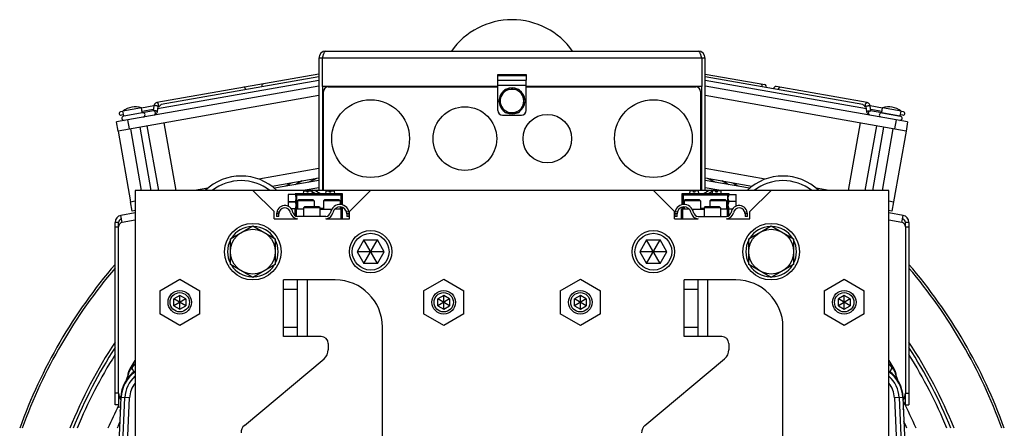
# Model space of a CAD drawing. Extents: x -1680 to 1181, y 8 to 1691.
# Tile 3 of 83: x -1661 to -1243, y 924 to 1097. Entities that reach past the tile are written whole.
import ezdxf

# ---------------------------------------------------------------- set-up
doc = ezdxf.new("R2010")
doc.units = 0
doc.header["$LTSCALE"] = 65.395
doc.layers.get('0').update_dxf_attribs({"linetype": 'CONTINUOUS'})
doc.layers.add('3_ALL_AXES', color=7, linetype='CONTINUOUS')

msp = doc.modelspace()

# ---------------------------------------------------------------- linework, layer by layer
at = {"color": 6, "linetype": 'CONTINUOUS'}
for p, q in [((-1531.05, 1083.92), (-1373.05, 1083.92)), ((-1534.05, 1080.92), (-1534.05, 1024.76)), ((-1532.55, 1080.92), (-1534.05, 1080.92)), ((-1370.05, 1080.92), (-1371.55, 1080.92)), ((-1370.05, 1024.76), (-1370.05, 1080.92)), ((-1458.05, 1058.76), (-1458.05, 1071.52)), ((-1446.05, 1058.76), (-1446.05, 1071.52)), ((-1532.55, 1068.92), (-1532.55, 1024.76)), ((-1498.55, 1068.92), (-1498.55, 1068.76)), ((-1488.55, 1068.76), (-1488.55, 1068.92)), ((-1487.35, 1068.92), (-1487.35, 1068.76)), ((-1479.35, 1068.92), (-1479.35, 1068.76)), ((-1471.35, 1068.92), (-1471.35, 1068.76)), ((-1466.05, 1068.92), (-1466.05, 1068.76)), ((-1464.55, 1068.76), (-1464.55, 1068.92)), ((-1456.38, 1065.26), (-1454.94, 1067.76)), ((-1454.94, 1067.76), (-1449.17, 1067.76)), ((-1449.17, 1067.76), (-1446.28, 1062.76)), ((-1371.55, 1024.76), (-1371.55, 1068.92)), ((-1446.28, 1062.76), (-1449.17, 1057.76)), ((-1454.94, 1057.76), (-1456.38, 1060.26)), ((-1449.17, 1057.76), (-1454.94, 1057.76)), ((-1456.05, 1056.76), (-1448.05, 1056.76)), ((-1532.05, 1027.92), (-1532.55, 1027.92)), ((-1371.55, 1027.92), (-1372.05, 1027.92))]:
    msp.add_line(p, q, dxfattribs=at)
at = {"color": 2, "linetype": 'CONTINUOUS'}
for p, q in [((-1532.55, 1068.92), (-1532.55, 1080.92)), ((-1371.55, 1080.92), (-1371.55, 1068.92)), ((-1458.05, 1071.52), (-1458.05, 1073.92)), ((-1446.05, 1073.92), (-1446.05, 1071.52)), ((-1458.05, 1068.92), (-1532.55, 1068.92)), ((-1532.05, 1024.76), (-1532.05, 1066.76)), ((-1530.05, 1068.76), (-1458.05, 1068.76)), ((-1494.35, 1068.92), (-1494.35, 1068.76)), ((-1494.28, 1068.76), (-1494.28, 1068.92)), ((-1492.83, 1068.92), (-1492.83, 1068.76)), ((-1492.75, 1068.76), (-1492.75, 1068.92)), ((-1487.05, 1068.76), (-1487.05, 1068.92)), ((-1482.05, 1068.92), (-1482.05, 1068.76)), ((-1480.55, 1068.92), (-1480.55, 1068.76)), ((-1479.05, 1068.76), (-1479.05, 1068.92)), ((-1474.05, 1068.92), (-1474.05, 1068.76)), ((-1472.55, 1068.92), (-1472.55, 1068.76)), ((-1471.05, 1068.76), (-1471.05, 1068.92)), ((-1463.05, 1068.76), (-1463.05, 1068.92)), ((-1462.78, 1068.76), (-1462.78, 1068.92)), ((-1461.33, 1068.92), (-1461.33, 1068.76)), ((-1460.65, 1068.92), (-1460.65, 1068.76)), ((-1459.55, 1068.92), (-1459.55, 1068.76)), ((-1371.55, 1068.92), (-1446.05, 1068.92)), ((-1446.05, 1068.76), (-1374.05, 1068.76)), ((-1445.65, 1068.92), (-1445.65, 1068.76)), ((-1444.55, 1068.92), (-1444.55, 1068.76)), ((-1443.05, 1068.76), (-1443.05, 1068.92)), ((-1442.78, 1068.76), (-1442.78, 1068.92)), ((-1441.33, 1068.92), (-1441.33, 1068.76)), ((-1440.65, 1068.92), (-1440.65, 1068.76)), ((-1439.55, 1068.92), (-1439.55, 1068.76)), ((-1438.05, 1068.76), (-1438.05, 1068.92)), ((-1437.78, 1068.76), (-1437.78, 1068.92)), ((-1436.33, 1068.92), (-1436.33, 1068.76)), ((-1435.65, 1068.92), (-1435.65, 1068.76)), ((-1434.55, 1068.92), (-1434.55, 1068.76)), ((-1433.05, 1068.76), (-1433.05, 1068.92)), ((-1432.78, 1068.76), (-1432.78, 1068.92)), ((-1431.33, 1068.92), (-1431.33, 1068.76)), ((-1430.65, 1068.92), (-1430.65, 1068.76)), ((-1429.55, 1068.92), (-1429.55, 1068.76)), ((-1428.05, 1068.76), (-1428.05, 1068.92)), ((-1427.78, 1068.76), (-1427.78, 1068.92)), ((-1426.33, 1068.92), (-1426.33, 1068.76)), ((-1425.65, 1068.92), (-1425.65, 1068.76)), ((-1424.55, 1068.92), (-1424.55, 1068.76)), ((-1423.05, 1068.76), (-1423.05, 1068.92)), ((-1422.78, 1068.76), (-1422.78, 1068.92)), ((-1421.33, 1068.92), (-1421.33, 1068.76)), ((-1420.65, 1068.92), (-1420.65, 1068.76)), ((-1419.55, 1068.92), (-1419.55, 1068.76)), ((-1418.05, 1068.76), (-1418.05, 1068.92)), ((-1417.78, 1068.76), (-1417.78, 1068.92)), ((-1416.33, 1068.92), (-1416.33, 1068.76)), ((-1415.65, 1068.92), (-1415.65, 1068.76)), ((-1414.55, 1068.76), (-1414.55, 1068.92)), ((-1372.05, 1066.76), (-1372.05, 1024.76)), ((-1456.38, 1065.26), (-1457.83, 1062.76)), ((-1457.83, 1062.76), (-1456.38, 1060.26)), ((-1618.09, 936.89), (-1621.16, 866.73)), ((-1620.92, 867.27), (-1617.88, 936.88)), ((-1286.22, 936.88), (-1283.18, 867.27)), ((-1282.95, 866.73), (-1286.01, 936.89))]:
    msp.add_line(p, q, dxfattribs=at)
at = {"color": 9, "linetype": 'CONTINUOUS'}
for p, q in [((-1371.55, 1080.92), (-1532.55, 1080.92)), ((-1458.05, 1073.92), (-1446.05, 1073.92)), ((-1446.05, 1073.35), (-1458.05, 1073.35)), ((-1458.05, 1071.52), (-1446.05, 1071.52)), ((-1446.05, 1069.26), (-1458.05, 1069.26)), ((-1616.85, 1056.41), (-1608.97, 1057.8)), ((-1295.13, 1057.8), (-1287.25, 1056.41)), ((-1614.35, 1050.86), (-1615.04, 1054.8)), ((-1289.06, 1054.8), (-1289.76, 1050.86)), ((-1534.05, 1025.93), (-1540.67, 1024.76)), ((-1539, 1024.51), (-1540.54, 1024.51)), ((-1536.96, 1024.51), (-1538.5, 1024.51)), ((-1532.05, 1026.28), (-1532.55, 1026.19)), ((-1529.5, 1024.51), (-1531.04, 1024.51)), ((-1527.46, 1024.51), (-1529, 1024.51)), ((-1371.55, 1026.19), (-1372.05, 1026.28)), ((-1363.44, 1024.76), (-1370.05, 1025.93)), ((-1543.82, 1022.72), (-1543.83, 1022.74)), ((-1543.82, 1022.24), (-1543.82, 1022.72)), ((-1524.29, 1022.72), (-1543.82, 1022.72)), ((-1543.82, 1019.24), (-1543.82, 1020.78)), ((-1543.52, 1023.02), (-1543.75, 1023.26)), ((-1543.52, 1023.02), (-1543.52, 1016.99)), ((-1543.52, 1023.02), (-1524.59, 1023.02)), ((-1524.35, 1023.26), (-1524.59, 1023.02)), ((-1524.59, 1018.72), (-1524.59, 1023.02)), ((-1524.29, 1022.72), (-1524.05, 1022.96)), ((-1524.29, 1022.72), (-1524.29, 1018.66)), ((-1379.95, 1022.96), (-1379.72, 1022.72)), ((-1379.72, 1018.69), (-1379.72, 1022.72)), ((-1360.19, 1022.72), (-1379.72, 1022.72)), ((-1379.42, 1023.02), (-1379.65, 1023.26)), ((-1379.42, 1023.02), (-1379.42, 1018.73)), ((-1379.42, 1023.02), (-1360.49, 1023.02)), ((-1360.25, 1023.26), (-1360.49, 1023.02)), ((-1360.49, 1016.99), (-1360.49, 1023.02)), ((-1360.17, 1022.74), (-1360.19, 1022.72)), ((-1360.19, 1022.72), (-1360.19, 1022.34)), ((-1360.19, 1020.68), (-1360.19, 1019.34)), ((-1551.86, 1015.76), (-1550.89, 1015.5)), ((-1543.83, 1017.28), (-1543.82, 1017.29)), ((-1543.82, 1017.29), (-1543.82, 1017.78)), ((-1543.82, 1017.29), (-1543.05, 1017.29)), ((-1543.75, 1016.76), (-1543.52, 1016.99)), ((-1543.05, 1016.99), (-1543.52, 1016.99)), ((-1533.55, 1017.29), (-1532.05, 1017.29)), ((-1532.05, 1016.99), (-1533.55, 1016.99)), ((-1525.05, 1017.29), (-1524.29, 1017.29)), ((-1524.59, 1016.99), (-1525.05, 1016.99)), ((-1524.59, 1016.99), (-1524.59, 1017.71)), ((-1524.59, 1016.99), (-1524.35, 1016.76)), ((-1524.29, 1017.63), (-1524.29, 1017.29)), ((-1524.05, 1017.06), (-1524.29, 1017.29)), ((-1521.26, 1015.76), (-1522.23, 1015.51)), ((-1381.87, 1015.51), (-1382.84, 1015.76)), ((-1379.72, 1017.29), (-1379.95, 1017.06)), ((-1379.72, 1017.29), (-1379.72, 1017.66)), ((-1379.72, 1017.29), (-1379.05, 1017.29)), ((-1379.65, 1016.76), (-1379.42, 1016.99)), ((-1379.42, 1017.72), (-1379.42, 1016.99)), ((-1379.05, 1016.99), (-1379.42, 1016.99)), ((-1372.05, 1017.29), (-1370.55, 1017.29)), ((-1370.55, 1016.99), (-1372.05, 1016.99)), ((-1361.05, 1017.29), (-1360.19, 1017.29)), ((-1360.49, 1016.99), (-1361.05, 1016.99)), ((-1360.49, 1016.99), (-1360.25, 1016.76)), ((-1360.19, 1017.68), (-1360.19, 1017.29)), ((-1360.19, 1017.29), (-1360.17, 1017.28)), ((-1353.21, 1015.5), (-1352.24, 1015.76)), ((-1612.05, 1012.17), (-1617.51, 1011.21)), ((-1286.59, 1011.21), (-1292.05, 1012.17)), ((-1619.01, 1009.21), (-1620.51, 1009.21)), ((-1283.59, 1009.21), (-1285.09, 1009.21)), ((-1539.05, 986.76), (-1539.05, 962.76)), ((-1369.05, 986.76), (-1369.05, 962.76)), ((-1543.05, 982.76), (-1549.05, 982.76)), ((-1373.05, 982.76), (-1379.05, 982.76)), ((-1549.05, 966.76), (-1543.05, 966.76)), ((-1379.05, 966.76), (-1373.05, 966.76)), ((-1613.82, 949.71), (-1613.43, 949.47)), ((-1290.67, 949.47), (-1290.28, 949.71)), ((-1614.97, 944.92), (-1614.94, 945.12)), ((-1289.16, 945.12), (-1289.13, 944.92)), ((-1619.01, 938.73), (-1620.51, 938.73)), ((-1619.08, 874.47), (-1616.36, 936.82)), ((-1614.36, 936.73), (-1617.88, 936.88)), ((-1616.15, 895.8), (-1614.36, 936.73)), ((-1286.22, 936.88), (-1289.74, 936.73)), ((-1289.74, 936.73), (-1287.95, 895.8)), ((-1287.75, 936.82), (-1285.02, 874.47)), ((-1285.09, 938.73), (-1283.59, 938.73))]:
    msp.add_line(p, q, dxfattribs=at)
at = {"color": 7, "linetype": 'CONTINUOUS'}
for p, q in [((-1534.05, 1074.16), (-1602.83, 1062.03)), ((-1370.05, 1074.16), (-1344.81, 1069.71)), ((-1534.05, 1069.08), (-1619.97, 1053.93)), ((-1284.14, 1053.93), (-1370.05, 1069.08)), ((-1301.27, 1062.03), (-1339.91, 1068.84)), ((-1534.05, 1065.02), (-1619.27, 1049.99)), ((-1284.83, 1049.99), (-1370.05, 1065.02)), ((-1616.85, 1056.41), (-1617.21, 1058.43)), ((-1604.21, 1058.54), (-1616.83, 1056.31)), ((-1608.97, 1057.8), (-1609.33, 1059.82)), ((-1604.1, 1060.6), (-1604.4, 1058.5)), ((-1602.32, 1060.34), (-1602.63, 1058.2)), ((-1601.99, 1060.35), (-1602.31, 1060.29)), ((-1301.8, 1060.29), (-1302.11, 1060.35)), ((-1301.48, 1058.2), (-1301.79, 1060.34)), ((-1299.7, 1058.5), (-1300.01, 1060.6)), ((-1295.12, 1057.7), (-1299.9, 1058.54)), ((-1295.13, 1057.8), (-1294.78, 1059.82)), ((-1295.11, 1057.69), (-1287.21, 1056.3)), ((-1287.25, 1056.41), (-1286.9, 1058.43)), ((-1619.27, 1049.99), (-1619.97, 1053.93)), ((-1599.82, 1053.42), (-1594.77, 1024.76)), ((-1304.28, 1053.42), (-1309.33, 1024.76)), ((-1284.14, 1053.93), (-1284.83, 1049.99)), ((-1609.24, 1024.76), (-1613.86, 1050.95)), ((-1605.18, 1024.76), (-1609.92, 1051.64)), ((-1602, 1024.76), (-1606.84, 1052.18)), ((-1302.1, 1024.76), (-1297.26, 1052.18)), ((-1298.93, 1024.76), (-1294.19, 1051.64)), ((-1294.87, 1024.76), (-1290.25, 1050.95)), ((-1534.05, 1034.05), (-1559.57, 1029.55)), ((-1344.54, 1029.55), (-1370.05, 1034.05)), ((-1534.05, 1029.99), (-1553.88, 1026.49)), ((-1350.23, 1026.49), (-1370.05, 1029.99)), ((-1612.05, 1024.76), (-1612.05, 672.76)), ((-1292.05, 1024.76), (-1612.05, 1024.76)), ((-1581.19, 1025.74), (-1586.74, 1024.76)), ((-1562.05, 1024.76), (-1553.05, 1015.76)), ((-1540.54, 1024.51), (-1540.65, 1023.26)), ((-1539, 1024.56), (-1540.49, 1024.56)), ((-1539, 1024.06), (-1539, 1024.56)), ((-1538.5, 1024.06), (-1539, 1024.06)), ((-1538.5, 1024.06), (-1538.5, 1024.56)), ((-1537.01, 1024.56), (-1538.5, 1024.56)), ((-1536.96, 1024.51), (-1536.85, 1023.26)), ((-1536.95, 1024.32), (-1535.11, 1023.26)), ((-1531.04, 1024.51), (-1531.15, 1023.26)), ((-1529.5, 1024.56), (-1530.99, 1024.56)), ((-1529.5, 1024.06), (-1529.5, 1024.56)), ((-1529, 1024.06), (-1529.5, 1024.06)), ((-1529, 1024.06), (-1529, 1024.56)), ((-1527.51, 1024.56), (-1529, 1024.56)), ((-1527.46, 1024.51), (-1527.35, 1023.26)), ((-1521.05, 1015.76), (-1512.05, 1024.76)), ((-1392.05, 1024.76), (-1383.05, 1015.76)), ((-1376.54, 1024.56), (-1376.65, 1023.26)), ((-1375, 1024.56), (-1376.54, 1024.56)), ((-1375, 1024.06), (-1375, 1024.56)), ((-1374.5, 1024.06), (-1375, 1024.06)), ((-1374.5, 1024.56), (-1374.5, 1024.06)), ((-1372.97, 1024.56), (-1374.5, 1024.56)), ((-1372.97, 1024.56), (-1372.85, 1023.26)), ((-1368.99, 1023.26), (-1367.05, 1024.38)), ((-1367.04, 1024.56), (-1367.15, 1023.26)), ((-1365.5, 1024.56), (-1367.04, 1024.56)), ((-1365.5, 1024.06), (-1365.5, 1024.56)), ((-1365, 1024.06), (-1365.5, 1024.06)), ((-1365, 1024.56), (-1365, 1024.06)), ((-1363.47, 1024.56), (-1365, 1024.56)), ((-1363.47, 1024.56), (-1363.35, 1023.26)), ((-1351.05, 1015.76), (-1342.05, 1024.76)), ((-1317.37, 1024.76), (-1322.92, 1025.74)), ((-1292.05, 672.76), (-1292.05, 1024.76)), ((-1613.98, 1019.96), (-1612.05, 1020.3)), ((-1613.28, 1016.02), (-1613.98, 1019.96)), ((-1547.05, 1023.01), (-1547.05, 1018.05)), ((-1543.75, 1023.01), (-1547.05, 1023.01)), ((-1547.05, 1020.04), (-1543.85, 1020.04)), ((-1547.05, 1019.98), (-1543.85, 1019.98)), ((-1544.05, 1023.26), (-1544.05, 1023.01)), ((-1524.05, 1023.26), (-1544.05, 1023.26)), ((-1542.65, 1020.76), (-1543.05, 1020.36)), ((-1543.05, 1020.36), (-1543.05, 1016.76)), ((-1536.05, 1020.36), (-1543.05, 1020.36)), ((-1536.45, 1020.76), (-1542.65, 1020.76)), ((-1536.45, 1020.76), (-1536.05, 1020.36)), ((-1536.05, 1020.36), (-1536.05, 1017.76)), ((-1531.65, 1020.76), (-1532.05, 1020.36)), ((-1532.05, 1020.36), (-1532.05, 1016.76)), ((-1525.05, 1020.36), (-1532.05, 1020.36)), ((-1525.45, 1020.76), (-1531.65, 1020.76)), ((-1525.45, 1020.76), (-1525.05, 1020.36)), ((-1525.05, 1020.36), (-1525.05, 1018.76)), ((-1524.05, 1018.61), (-1524.05, 1023.26)), ((-1379.95, 1023.26), (-1379.95, 1018.63)), ((-1359.95, 1023.26), (-1379.95, 1023.26)), ((-1378.65, 1020.76), (-1379.05, 1020.36)), ((-1379.05, 1020.36), (-1379.05, 1018.76)), ((-1372.05, 1020.36), (-1379.05, 1020.36)), ((-1372.45, 1020.76), (-1378.65, 1020.76)), ((-1372.45, 1020.76), (-1372.05, 1020.36)), ((-1372.05, 1020.36), (-1372.05, 1016.76)), ((-1367.65, 1020.76), (-1368.05, 1020.36)), ((-1368.05, 1020.36), (-1368.05, 1017.76)), ((-1361.05, 1020.36), (-1368.05, 1020.36)), ((-1361.45, 1020.76), (-1367.65, 1020.76)), ((-1361.45, 1020.76), (-1361.05, 1020.36)), ((-1361.05, 1020.36), (-1361.05, 1016.76)), ((-1360.36, 1023.06), (-1356.95, 1023.06)), ((-1356.95, 1020.01), (-1360.15, 1020.01)), ((-1359.95, 1023.06), (-1359.95, 1023.26)), ((-1356.95, 1018.1), (-1356.95, 1023.06)), ((-1292.05, 1020.3), (-1290.13, 1019.96)), ((-1290.13, 1019.96), (-1290.82, 1016.02)), ((-1612.05, 1016.23), (-1613.28, 1016.02)), ((-1553.05, 1012.76), (-1553.05, 1015.76)), ((-1543.75, 1017.01), (-1545.72, 1017.01)), ((-1544.05, 1014.03), (-1544.05, 1017.01)), ((-1540.55, 1016.76), (-1544.05, 1016.76)), ((-1543.55, 1013.82), (-1543.55, 1016.76)), ((-1540.15, 1017.76), (-1540.55, 1017.36)), ((-1540.55, 1017.36), (-1540.55, 1013.76)), ((-1533.55, 1017.36), (-1540.55, 1017.36)), ((-1533.95, 1017.76), (-1540.15, 1017.76)), ((-1533.95, 1017.76), (-1533.55, 1017.36)), ((-1533.55, 1017.36), (-1533.55, 1013.76)), ((-1533.55, 1016.76), (-1528.6, 1016.76)), ((-1524.05, 1016.76), (-1527.37, 1016.76)), ((-1525.05, 1017.76), (-1525.05, 1016.76)), ((-1524.55, 1012.76), (-1524.55, 1016.76)), ((-1524.05, 1012.76), (-1524.05, 1017.55)), ((-1521.05, 1012.76), (-1521.05, 1015.76)), ((-1383.05, 1012.76), (-1383.05, 1015.76)), ((-1380.05, 1012.76), (-1380.05, 1016.76)), ((-1376.73, 1016.76), (-1380.05, 1016.76)), ((-1379.95, 1017.59), (-1379.95, 1016.76)), ((-1379.55, 1012.76), (-1379.55, 1016.76)), ((-1379.05, 1017.76), (-1379.05, 1016.76)), ((-1375.51, 1016.76), (-1370.55, 1016.76)), ((-1370.15, 1017.76), (-1370.55, 1017.36)), ((-1370.55, 1017.36), (-1370.55, 1013.76)), ((-1363.55, 1017.36), (-1370.55, 1017.36)), ((-1363.95, 1017.76), (-1370.15, 1017.76)), ((-1363.95, 1017.76), (-1363.55, 1017.36)), ((-1363.55, 1017.36), (-1363.55, 1013.76)), ((-1359.95, 1016.76), (-1363.55, 1016.76)), ((-1360.55, 1013.82), (-1360.55, 1016.76)), ((-1360.36, 1016.96), (-1358.43, 1016.96)), ((-1360.05, 1014.03), (-1360.05, 1016.76)), ((-1359.95, 1016.76), (-1359.95, 1016.96)), ((-1356.98, 1016.96), (-1356.95, 1016.96)), ((-1356.95, 1016.96), (-1356.95, 1016.98)), ((-1351.05, 1012.76), (-1351.05, 1015.76)), ((-1290.82, 1016.02), (-1292.05, 1016.23)), ((-1553.05, 1012.76), (-1543.05, 1012.76)), ((-1551.98, 1014.86), (-1551.98, 1013.76)), ((-1550.98, 1014.86), (-1551.98, 1014.86)), ((-1550.98, 1013.76), (-1551.98, 1013.76)), ((-1550.98, 1013.76), (-1550.98, 1014.86)), ((-1544.05, 1012.76), (-1544.05, 1012.93)), ((-1543.55, 1012.76), (-1543.55, 1012.8)), ((-1531.05, 1013.76), (-1543.05, 1013.76)), ((-1531.05, 1012.76), (-1521.05, 1012.76)), ((-1522.14, 1014.76), (-1522.14, 1013.76)), ((-1521.14, 1014.76), (-1522.14, 1014.76)), ((-1521.14, 1013.76), (-1522.14, 1013.76)), ((-1521.14, 1013.76), (-1521.14, 1014.76)), ((-1383.05, 1012.76), (-1373.05, 1012.76)), ((-1382.97, 1014.76), (-1382.97, 1013.76)), ((-1381.97, 1014.76), (-1382.97, 1014.76)), ((-1381.97, 1013.76), (-1382.97, 1013.76)), ((-1381.97, 1013.76), (-1381.97, 1014.76)), ((-1373.05, 1013.76), (-1361.05, 1013.76)), ((-1361.05, 1012.76), (-1351.05, 1012.76)), ((-1360.55, 1012.76), (-1360.55, 1012.8)), ((-1360.05, 1012.76), (-1360.05, 1012.93)), ((-1353.13, 1014.86), (-1353.13, 1013.76)), ((-1352.13, 1014.86), (-1353.13, 1014.86)), ((-1352.13, 1013.76), (-1353.13, 1013.76)), ((-1352.13, 1013.76), (-1352.13, 1014.86)), ((-1619.01, 1011.21), (-1620.51, 1011.21)), ((-1619.01, 1009.27), (-1619.01, 1011.21)), ((-1571.55, 1004.24), (-1562.05, 1009.73)), ((-1562.05, 1009.73), (-1552.55, 1004.24)), ((-1351.55, 1004.24), (-1342.05, 1009.73)), ((-1342.05, 1009.73), (-1332.55, 1004.24)), ((-1283.59, 1011.21), (-1285.09, 1011.21)), ((-1285.09, 1009.27), (-1285.09, 1011.21)), ((-1571.55, 993.27), (-1571.55, 1004.24)), ((-1552.55, 1004.24), (-1552.55, 993.27)), ((-1514.94, 1003.76), (-1517.83, 998.76)), ((-1514.94, 993.76), (-1509.17, 1003.76)), ((-1509.17, 993.76), (-1514.94, 1003.76)), ((-1514.94, 1003.76), (-1509.17, 1003.76)), ((-1506.28, 998.76), (-1509.17, 1003.76)), ((-1394.94, 1003.76), (-1397.83, 998.76)), ((-1394.94, 993.76), (-1389.17, 1003.76)), ((-1389.17, 993.76), (-1394.94, 1003.76)), ((-1394.94, 1003.76), (-1389.17, 1003.76)), ((-1386.28, 998.76), (-1389.17, 1003.76)), ((-1351.55, 993.27), (-1351.55, 1004.24)), ((-1332.55, 1004.24), (-1332.55, 993.27)), ((-1517.83, 998.76), (-1514.94, 993.76)), ((-1506.28, 998.76), (-1517.83, 998.76)), ((-1509.17, 993.76), (-1506.28, 998.76)), ((-1397.83, 998.76), (-1394.94, 993.76)), ((-1386.28, 998.76), (-1397.83, 998.76)), ((-1389.17, 993.76), (-1386.28, 998.76)), ((-1562.05, 987.79), (-1571.55, 993.27)), ((-1552.55, 993.27), (-1562.05, 987.79)), ((-1509.17, 993.76), (-1514.94, 993.76)), ((-1389.17, 993.76), (-1394.94, 993.76)), ((-1342.05, 987.79), (-1351.55, 993.27)), ((-1332.55, 993.27), (-1342.05, 987.79)), ((-1601.55, 982.17), (-1593.05, 987.07)), ((-1593.05, 987.07), (-1584.55, 982.17)), ((-1549.05, 962.76), (-1549.05, 986.76)), ((-1527.05, 986.76), (-1549.05, 986.76)), ((-1543.05, 962.76), (-1543.05, 986.76)), ((-1489.55, 982.17), (-1481.05, 987.07)), ((-1481.05, 987.07), (-1472.55, 982.17)), ((-1431.55, 982.17), (-1423.05, 987.07)), ((-1423.05, 987.07), (-1414.55, 982.17)), ((-1379.05, 962.76), (-1379.05, 986.76)), ((-1357.05, 986.76), (-1379.05, 986.76)), ((-1373.05, 962.76), (-1373.05, 986.76)), ((-1319.55, 982.17), (-1311.05, 987.07)), ((-1311.05, 987.07), (-1302.55, 982.17)), ((-1601.55, 982.17), (-1601.55, 972.35)), ((-1584.55, 972.35), (-1584.55, 982.17)), ((-1489.55, 982.17), (-1489.55, 972.35)), ((-1472.55, 972.35), (-1472.55, 982.17)), ((-1431.55, 982.17), (-1431.55, 972.35)), ((-1414.55, 972.35), (-1414.55, 982.17)), ((-1319.55, 982.17), (-1319.55, 972.35)), ((-1302.55, 972.35), (-1302.55, 982.17)), ((-1593.05, 980.15), (-1595.55, 978.7)), ((-1590.55, 978.7), (-1595.55, 975.82)), ((-1595.55, 975.82), (-1595.55, 978.7)), ((-1590.55, 975.82), (-1595.55, 978.7)), ((-1593.05, 974.37), (-1593.05, 980.15)), ((-1590.55, 978.7), (-1593.05, 980.15)), ((-1590.55, 978.7), (-1590.55, 975.82)), ((-1481.05, 980.15), (-1483.55, 978.7)), ((-1478.55, 978.7), (-1483.55, 975.82)), ((-1483.55, 975.82), (-1483.55, 978.7)), ((-1478.55, 975.82), (-1483.55, 978.7)), ((-1481.05, 974.37), (-1481.05, 980.15)), ((-1478.55, 978.7), (-1481.05, 980.15)), ((-1478.55, 978.7), (-1478.55, 975.82)), ((-1423.05, 980.15), (-1425.55, 978.7)), ((-1420.55, 978.7), (-1425.55, 975.82)), ((-1425.55, 975.82), (-1425.55, 978.7)), ((-1420.55, 975.82), (-1425.55, 978.7)), ((-1423.05, 974.37), (-1423.05, 980.15)), ((-1420.55, 978.7), (-1423.05, 980.15)), ((-1420.55, 978.7), (-1420.55, 975.82)), ((-1311.05, 980.15), (-1313.55, 978.7)), ((-1308.55, 978.7), (-1313.55, 975.82)), ((-1313.55, 975.82), (-1313.55, 978.7)), ((-1308.55, 975.82), (-1313.55, 978.7)), ((-1311.05, 974.37), (-1311.05, 980.15)), ((-1308.55, 978.7), (-1311.05, 980.15)), ((-1308.55, 978.7), (-1308.55, 975.82)), ((-1595.55, 975.82), (-1593.05, 974.37)), ((-1593.05, 974.37), (-1590.55, 975.82)), ((-1483.55, 975.82), (-1481.05, 974.37)), ((-1481.05, 974.37), (-1478.55, 975.82)), ((-1425.55, 975.82), (-1423.05, 974.37)), ((-1423.05, 974.37), (-1420.55, 975.82)), ((-1313.55, 975.82), (-1311.05, 974.37)), ((-1311.05, 974.37), (-1308.55, 975.82)), ((-1593.05, 967.44), (-1601.55, 972.35)), ((-1584.55, 972.35), (-1593.05, 967.44)), ((-1481.05, 967.44), (-1489.55, 972.35)), ((-1472.55, 972.35), (-1481.05, 967.44)), ((-1423.05, 967.44), (-1431.55, 972.35)), ((-1414.55, 972.35), (-1423.05, 967.44)), ((-1311.05, 967.44), (-1319.55, 972.35)), ((-1302.55, 972.35), (-1311.05, 967.44)), ((-1507.05, 860.06), (-1507.05, 966.76)), ((-1337.05, 860.06), (-1337.05, 966.76)), ((-1533.05, 962.76), (-1549.05, 962.76)), ((-1363.05, 962.76), (-1379.05, 962.76)), ((-1530.05, 959.76), (-1530.05, 957.14)), ((-1360.05, 959.76), (-1360.05, 957.14)), ((-1565.62, 924.96), (-1531.84, 953.31)), ((-1395.62, 924.96), (-1361.84, 953.31)), ((-1619.01, 938.72), (-1619.01, 932.76)), ((-1285.09, 933.73), (-1285.09, 938.72)), ((-1619.01, 933.73), (-1620.51, 933.73)), ((-1619.01, 932.76), (-1618.27, 932.89)), ((-1285.09, 933.73), (-1283.59, 933.73))]:
    msp.add_line(p, q, dxfattribs=at)
at = {"color": 3, "linetype": 'CONTINUOUS'}
for p, q in [((-1534.05, 1028.97), (-1552.82, 1025.66)), ((-1351.28, 1025.66), (-1370.05, 1028.97)), ((-1612.05, 1015.22), (-1618.03, 1014.16)), ((-1617.51, 1011.21), (-1618.03, 1014.16)), ((-1286.07, 1014.16), (-1292.05, 1015.22)), ((-1286.59, 1011.21), (-1286.07, 1014.16)), ((-1620.51, 933.73), (-1620.51, 1011.21)), ((-1619.01, 938.72), (-1619.01, 1009.27)), ((-1285.09, 1009.27), (-1285.09, 938.72)), ((-1283.59, 1011.21), (-1283.59, 933.73))]:
    msp.add_line(p, q, dxfattribs=at)
at = {"color": 2, "linetype": 'CONTINUOUS'}
for centre, radius in [((-1512.05, 1046.76), 16.5), ((-1392.05, 1046.76), 16.5), ((-1472.05, 1046.76), 13.5), ((-1437.05, 1046.76), 10.3)]:
    msp.add_circle(centre, radius, dxfattribs=at)
at = {"color": 7, "linetype": 'CONTINUOUS'}
for centre, radius in [((-1562.05, 998.76), 12), ((-1562.05, 998.76), 9.5), ((-1512.05, 998.76), 9), ((-1392.05, 998.76), 9), ((-1342.05, 998.76), 12), ((-1342.05, 998.76), 9.5), ((-1512.05, 998.76), 7.8), ((-1392.05, 998.76), 7.8), ((-1593.05, 977.26), 5), ((-1481.05, 977.26), 5), ((-1423.05, 977.26), 5), ((-1311.05, 977.26), 5), ((-1593.05, 977.26), 4.1), ((-1481.05, 977.26), 4.1), ((-1423.05, 977.26), 4.1), ((-1311.05, 977.26), 4.1)]:
    msp.add_circle(centre, radius, dxfattribs=at)
at = {"color": 6, "linetype": 'CONTINUOUS'}
for centre, radius, start, end in [((-1452.05, 1065.76), 31.5, 35.2044, 144.7956), ((-1531.05, 1080.92), 3, 90, 180), ((-1373.05, 1080.92), 3, 0, 90), ((-1495.03, 1068.84), 0.769, 174.1622, 179.996), ((-1452.05, 1062.76), 5, 209.9998, 150.0002), ((-1456.05, 1058.76), 2, 180, 270), ((-1448.05, 1058.76), 2, 270, 360), ((-1567.05, 1008.76), 22.1, 46.4054, 133.5946), ((-1567.05, 1008.76), 20.16, 52.552, 127.4457), ((-1337.05, 1008.76), 22.1, 46.4053, 133.5946), ((-1337.05, 1008.76), 20.16, 52.5542, 127.448), ((-1452.05, 848.76), 190.69, 147.0458, 148.0338), ((-1452.05, 848.76), 190.69, 31.9662, 32.9542), ((-1619.23, 946.17), 4, 327.6118, 352.8145), ((-1603.61, 936.26), 14.5, 125.6179, 125.6328), ((-1300.5, 936.26), 14.5, 54.3672, 54.3813), ((-1284.88, 946.17), 4, 187.1855, 212.3882)]:
    msp.add_arc(centre, radius, start, end, dxfattribs=at)
at = {"color": 2, "linetype": 'CONTINUOUS'}
for centre, radius, start, end in [((-1531.05, 1080.92), 1.5, 144.3808, 179.992), ((-1373.05, 1080.92), 1.5, 0.008, 35.6192), ((-1530.05, 1066.76), 2, 90.0002, 179.9998), ((-1495.25, 1068.84), 0.548, 171.7689, 179.977), ((-1452.05, 1062.76), 5.5, 125.3815, 234.6185), ((-1452.05, 1062.76), 5.5, 65.4252, 114.5748), ((-1452.05, 1062.76), 5.5, 5.4222, 54.6185), ((-1374.05, 1066.76), 2, 0.0002, 89.9998), ((-1452.05, 1062.76), 5, 150.0002, 209.9998), ((-1452.05, 1062.76), 5.5, 305.3815, 354.5778), ((-1452.05, 1062.76), 5.5, 245.4252, 294.5748), ((-1605.34, 944.42), 10, 148.0338, 172.8145), ((-1298.77, 944.42), 10, 7.1855, 31.9662), ((-1603.61, 936.26), 14.5, 125.6328, 177.5), ((-1603.61, 936.26), 14.29, 126.2369, 177.5), ((-1300.5, 936.26), 14.5, 2.5, 54.3672), ((-1300.5, 936.26), 14.29, 2.5, 53.7631)]:
    msp.add_arc(centre, radius, start, end, dxfattribs=at)
at = {"color": 9, "linetype": 'CONTINUOUS'}
for centre, radius, start, end in [((-1566.38, 1067.54), 1.25, 358.5011, 10.0293), ((-1556.8, 1069.23), 1.25, 189.9707, 201.4989), ((-1347.3, 1069.23), 1.25, 338.5011, 350.0293), ((-1337.73, 1067.54), 1.25, 169.9707, 181.4989), ((-1452.05, 848.76), 200.81, 116.3065, 117.3105), ((-1452.05, 848.76), 199.19, 114.631, 115.7407), ((-1452.05, 848.76), 199.19, 64.2586, 65.3695), ((-1452.05, 848.76), 200.81, 62.6916, 63.6928), ((-1543.52, 1022.72), 0.3, 90.0842, 179.9158), ((-1524.59, 1022.72), 0.3, 0.0842, 89.9158), ((-1379.42, 1022.72), 0.3, 90.0842, 179.9158), ((-1360.49, 1022.72), 0.3, 0.0842, 89.9158), ((-1543.52, 1017.29), 0.3, 180.0842, 269.9158), ((-1524.59, 1017.29), 0.3, 270.0842, 359.9158), ((-1379.42, 1017.29), 0.3, 180.0842, 269.9158), ((-1360.49, 1017.29), 0.3, 270.0842, 359.9158), ((-1452.05, 848.76), 200.81, 147.0325, 158.067), ((-1452.05, 848.76), 200.81, 21.9329, 32.9676), ((-1452.05, 848.76), 199.19, 147.752, 157.8787), ((-1452.05, 848.76), 199.19, 22.1213, 32.248), ((-1567.68, 916.33), 56.49, 141.7572, 144.0812), ((-1336.41, 916.33), 56.48, 35.9186, 38.243), ((-1603.61, 936.26), 12.77, 131.4331, 177.5), ((-1619.83, 937.92), 8.7, 55.1633, 55.8377), ((-1300.5, 936.26), 12.77, 2.5, 48.5669), ((-1284.3, 937.95), 8.66, 124.1623, 124.8396), ((-1603.61, 936.26), 10.77, 141.6682, 177.5), ((-1300.5, 936.26), 10.77, 2.5, 38.3318), ((-1452.05, 848.76), 187.2, 153.1181, 156.3798), ((-1452.05, 848.76), 187.2, 23.6202, 27.452), ((-1452.05, 848.76), 183.65, 155.0608, 155.8955), ((-1452.05, 848.76), 183.65, 24.1045, 25.1101)]:
    msp.add_arc(centre, radius, start, end, dxfattribs=at)
at = {"color": 7, "linetype": 'CONTINUOUS'}
for centre, radius, start, end in [((-1344.96, 1068.82), 0.9, 333.8685, 80), ((-1340.07, 1067.96), 0.9, 80, 186.1315), ((-1609.17, 1057.77), 0.2, 339.9999, 10), ((-1608.7, 1056.83), 0.9, 280, 100), ((-1295.27, 1056.81), 0.9, 80, 251.0041), ((-1294.94, 1057.77), 0.2, 170, 200.3467), ((-1616.78, 1055.41), 0.9, 100, 280), ((-1616.65, 1056.45), 0.2, 190, 220.0001), ((-1287.33, 1055.41), 0.9, 260, 80), ((-1287.45, 1056.45), 0.2, 319.9999, 350), ((-1452.05, 848.76), 202.06, 117.4836, 118.3956), ((-1540.49, 1024.51), 0.05, 90, 175), ((-1537.05, 1019.76), 5, 106.968, 112.9734), ((-1537.05, 1019.76), 5, 44.4432, 106.2401), ((-1537.01, 1024.51), 0.05, 5, 90), ((-1530.99, 1024.51), 0.05, 90, 175), ((-1527.51, 1024.51), 0.05, 5, 90), ((-1367.05, 1019.76), 5, 73.7547, 135.5582), ((-1367.05, 1019.76), 5, 65.7888, 71.9317), ((-1452.05, 848.76), 202.06, 61.6051, 62.5147), ((-1543.75, 1022.96), 0.3, 89.9846, 170.4342), ((-1524.35, 1022.96), 0.3, 359.9872, 90.0128), ((-1379.65, 1022.96), 0.3, 89.9848, 180.0152), ((-1360.25, 1022.96), 0.3, 19.4843, 90.01), ((-1548.48, 1014.86), 3.5, 9.418, 180), ((-1548.48, 1014.86), 2.5, 9.418, 180), ((-1525.14, 1014.76), 4, 0, 170.4059), ((-1525.14, 1014.76), 3, 0, 170.4059), ((-1378.97, 1014.76), 4, 9.5941, 180), ((-1378.97, 1014.76), 3, 9.5941, 180), ((-1360.25, 1017.06), 0.301, 277.5842, 292.4568), ((-1355.63, 1014.86), 3.5, 0, 170.582), ((-1355.63, 1014.86), 2.5, 0, 170.582), ((-1617.51, 1011.21), 1.5, 100, 180), ((-1543.05, 1015.76), 3, 189.418, 270), ((-1543.05, 1015.76), 2, 189.418, 270), ((-1531.05, 1015.76), 2, 270, 350.4059), ((-1531.05, 1015.76), 3, 270, 350.4059), ((-1373.05, 1015.76), 3, 189.5941, 270), ((-1373.05, 1015.76), 2, 189.5941, 270), ((-1361.05, 1015.76), 2, 270, 350.582), ((-1361.05, 1015.76), 3, 270, 350.582), ((-1286.59, 1011.21), 1.5, 0, 80), ((-1562.05, 998.76), 10.75, 92.1397, 147.8627), ((-1562.05, 998.76), 10.75, 32.1365, 87.8598), ((-1342.05, 998.76), 10.75, 92.1397, 147.8627), ((-1342.05, 998.76), 10.75, 32.1365, 87.8598), ((-1562.05, 998.76), 10.75, 152.1069, 207.8944), ((-1562.05, 998.76), 10.75, 332.1069, 27.8944), ((-1342.05, 998.76), 10.75, 152.1069, 207.8944), ((-1342.05, 998.76), 10.75, 332.1069, 27.8944), ((-1452.05, 848.76), 222, 139.3642, 160.2533), ((-1452.05, 848.76), 221, 139.6635, 160.1605), ((-1562.05, 998.76), 10.75, 212.1365, 267.8598), ((-1562.05, 998.76), 10.75, 272.1397, 327.8627), ((-1342.05, 998.76), 10.75, 212.1365, 267.8598), ((-1342.05, 998.76), 10.75, 272.1397, 327.8627), ((-1452.05, 848.76), 221, 19.8395, 40.3365), ((-1452.05, 848.76), 222, 19.7467, 40.6358), ((-1527.05, 966.76), 20, 0, 90), ((-1357.05, 966.76), 20, 0, 90), ((-1533.05, 959.76), 3, 0, 90), ((-1363.05, 959.76), 3, 0, 90), ((-1452.05, 848.76), 202.06, 146.4878, 158.2089), ((-1535.05, 957.14), 5, 310, 360), ((-1365.05, 957.14), 5, 310, 360), ((-1452.05, 848.76), 202.06, 21.7911, 33.513), ((-1563.05, 921.89), 4, 130, 180), ((-1393.05, 921.89), 4, 130, 180)]:
    msp.add_arc(centre, radius, start, end, dxfattribs=at)
at = {"color": 3, "linetype": 'CONTINUOUS'}
for centre, radius, start, end in [((-1617.51, 1011.21), 3, 100, 180), ((-1286.59, 1011.21), 3, 0, 80), ((-1617.01, 1009.27), 2, 104.4775, 180), ((-1287.09, 1009.27), 2, 0, 75.5225), ((-1614.01, 938.72), 5, 180, 214.3551), ((-1290.09, 938.72), 5, 325.6449, 360)]:
    msp.add_arc(centre, radius, start, end, dxfattribs=at)
at = {"color": 7, "linetype": 'CONTINUOUS'}
for centre, major_axis, start_param, end_param in [((-1543.86, 1021.51), (0, 1.5), -2.940442, -2.078945), ((-1543.91, 1020.01), (0, 1.5), -1.59096, -1.550632), ((-1543.86, 1018.51), (0, 1.5), -1.062647, -0.20115), ((-1543.86, 1021.51), (0, 1.5), -1.062647, -0.607384), ((-1360.14, 1021.51), (0, 1.55), 0.65565, 1.007434), ((-1360.14, 1021.51), (0, 1.55), -4.149027, -3.396281), ((-1360.14, 1018.51), (0, 1.55), 0.254688, 1.007434), ((-1543.86, 1018.51), (0, 1.5), -2.534208, -2.078945), ((-1360.14, 1018.51), (0, 1.55), -4.149027, -3.797242)]:
    msp.add_ellipse(centre, major_axis=major_axis, ratio=0.034921, start_param=start_param, end_param=end_param, dxfattribs=at)
at = {"color": 6, "linetype": 'CONTINUOUS'}
for points, knots in [([(-1532.55, 1080.92), (-1532.43, 1081.3), (-1532.25, 1081.86), (-1532, 1082.57), (-1531.82, 1083.02), (-1531.64, 1083.39), (-1531.45, 1083.67), (-1531.27, 1083.86), (-1531.12, 1083.92), (-1531.05, 1083.92)], [0, 0, 0, 0, 0.349768, 0.509488, 0.651903, 0.772828, 0.869754, 0.94319, 1, 1, 1, 1]), ([(-1373.05, 1083.92), (-1372.99, 1083.92), (-1372.84, 1083.86), (-1372.65, 1083.67), (-1372.47, 1083.39), (-1372.29, 1083.02), (-1372.1, 1082.57), (-1371.85, 1081.86), (-1371.67, 1081.3), (-1371.55, 1080.92)], [0, 0, 0, 0, 0.05681, 0.130246, 0.227172, 0.348097, 0.490512, 0.650232, 1, 1, 1, 1])]:
    msp.add_open_spline(points, degree=3, knots=knots, dxfattribs=at)
at = {"color": 9, "linetype": 'CONTINUOUS'}
for points, knots in [([(-1558.04, 1069.01), (-1558.06, 1069.13), (-1558.07, 1069.36), (-1557.99, 1069.67), (-1557.82, 1069.91), (-1557.65, 1070), (-1557.57, 1070.01)], [0, 0, 0, 0, 0.288007, 0.555333, 0.790533, 1, 1, 1, 1]), ([(-1346.54, 1070.01), (-1346.45, 1070), (-1346.28, 1069.91), (-1346.12, 1069.67), (-1346.04, 1069.36), (-1346.05, 1069.13), (-1346.07, 1069.01)], [0, 0, 0, 0, 0.209467, 0.444667, 0.711993, 1, 1, 1, 1]), ([(-1565.14, 1067.76), (-1565.16, 1067.88), (-1565.23, 1068.09), (-1565.41, 1068.36), (-1565.65, 1068.53), (-1565.84, 1068.55), (-1565.93, 1068.54)], [0, 0, 0, 0, 0.288007, 0.555333, 0.790533, 1, 1, 1, 1]), ([(-1338.96, 1067.76), (-1338.94, 1067.88), (-1338.87, 1068.09), (-1338.69, 1068.36), (-1338.45, 1068.53), (-1338.26, 1068.55), (-1338.18, 1068.54)], [0, 0, 0, 0, 0.288007, 0.555333, 0.790533, 1, 1, 1, 1]), ([(-1602.05, 1061.25), (-1602.07, 1061.37), (-1602.14, 1061.58), (-1602.32, 1061.85), (-1602.56, 1062.02), (-1602.75, 1062.04), (-1602.83, 1062.03)], [0, 0, 0, 0, 0.288007, 0.555333, 0.790533, 1, 1, 1, 1]), ([(-1302.06, 1061.25), (-1302.04, 1061.37), (-1301.97, 1061.58), (-1301.78, 1061.85), (-1301.54, 1062.02), (-1301.36, 1062.04), (-1301.27, 1062.03)], [0, 0, 0, 0, 0.288007, 0.555333, 0.790533, 1, 1, 1, 1]), ([(-1602.89, 1058.44), (-1603.02, 1058.5), (-1603.31, 1058.58), (-1603.74, 1058.63), (-1604.08, 1058.63), (-1604.29, 1058.58), (-1604.37, 1058.53), (-1604.39, 1058.51)], [0, 0, 0, 0, 0.276143, 0.581876, 0.841369, 0.934739, 1, 1, 1, 1]), ([(-1603.42, 1057.76), (-1603.44, 1057.88), (-1603.51, 1058.09), (-1603.69, 1058.36), (-1603.94, 1058.53), (-1604.12, 1058.55), (-1604.21, 1058.54)], [0, 0, 0, 0, 0.288007, 0.555333, 0.790533, 1, 1, 1, 1]), ([(-1602.58, 1060.58), (-1602.72, 1060.64), (-1602.96, 1060.7), (-1603.28, 1060.75), (-1603.52, 1060.77), (-1603.74, 1060.76), (-1603.92, 1060.73), (-1604.04, 1060.68), (-1604.09, 1060.62), (-1604.1, 1060.6)], [0, 0, 0, 0, 0.292792, 0.455174, 0.61211, 0.751995, 0.86526, 0.946441, 1, 1, 1, 1]), ([(-1603.89, 1056.77), (-1603.81, 1056.78), (-1603.64, 1056.87), (-1603.47, 1057.11), (-1603.39, 1057.42), (-1603.4, 1057.65), (-1603.42, 1057.76)], [0, 0, 0, 0, 0.209467, 0.444667, 0.711993, 1, 1, 1, 1]), ([(-1602.63, 1058.2), (-1602.62, 1058.24), (-1602.68, 1058.32), (-1602.78, 1058.39), (-1602.85, 1058.42), (-1602.89, 1058.44)], [0, 0, 0, 0, 0.360719, 0.64497, 1, 1, 1, 1]), ([(-1602.32, 1060.34), (-1602.31, 1060.38), (-1602.37, 1060.46), (-1602.47, 1060.52), (-1602.54, 1060.56), (-1602.58, 1060.58)], [0, 0, 0, 0, 0.360719, 0.64497, 1, 1, 1, 1]), ([(-1602.25, 1060.4), (-1602.21, 1060.45), (-1602.03, 1060.7), (-1602.01, 1061.03), (-1602.05, 1061.25)], [0, 0, 0, 0, 0.225045, 1, 1, 1, 1]), ([(-1301.92, 1060.49), (-1301.96, 1060.54), (-1302.08, 1060.78), (-1302.09, 1061.06), (-1302.06, 1061.25)], [0, 0, 0, 0, 0.230389, 1, 1, 1, 1]), ([(-1301.79, 1060.34), (-1301.79, 1060.34), (-1301.79, 1060.38), (-1301.77, 1060.42), (-1301.74, 1060.44)], [0, 0, 0, 0, 0.215465, 1, 1, 1, 1]), ([(-1301.74, 1060.44), (-1301.73, 1060.45), (-1301.67, 1060.51), (-1301.59, 1060.55), (-1301.53, 1060.58)], [0, 0, 0, 0, 0.201029, 1, 1, 1, 1]), ([(-1301.53, 1060.58), (-1301.38, 1060.64), (-1301.15, 1060.7), (-1300.83, 1060.75), (-1300.58, 1060.77), (-1300.36, 1060.76), (-1300.19, 1060.73), (-1300.06, 1060.68), (-1300.01, 1060.62), (-1300.01, 1060.6)], [0, 0, 0, 0, 0.292792, 0.455174, 0.61211, 0.751995, 0.86526, 0.946441, 1, 1, 1, 1]), ([(-1301.48, 1058.2), (-1301.48, 1058.24), (-1301.42, 1058.32), (-1301.32, 1058.39), (-1301.25, 1058.42), (-1301.21, 1058.44)], [0, 0, 0, 0, 0.360719, 0.64497, 1, 1, 1, 1]), ([(-1301.21, 1058.44), (-1301.08, 1058.5), (-1300.79, 1058.58), (-1300.36, 1058.63), (-1300.02, 1058.63), (-1299.81, 1058.58), (-1299.74, 1058.53), (-1299.72, 1058.51)], [0, 0, 0, 0, 0.276143, 0.581876, 0.841369, 0.934739, 1, 1, 1, 1]), ([(-1300.21, 1056.77), (-1300.29, 1056.78), (-1300.46, 1056.87), (-1300.63, 1057.11), (-1300.71, 1057.42), (-1300.7, 1057.65), (-1300.68, 1057.76)], [0, 0, 0, 0, 0.209467, 0.444667, 0.711993, 1, 1, 1, 1]), ([(-1300.68, 1057.76), (-1300.66, 1057.88), (-1300.59, 1058.09), (-1300.41, 1058.36), (-1300.17, 1058.53), (-1299.98, 1058.55), (-1299.9, 1058.54)], [0, 0, 0, 0, 0.288007, 0.555333, 0.790533, 1, 1, 1, 1]), ([(-1613.43, 949.47), (-1613.58, 949.28), (-1613.85, 948.89), (-1614.2, 948.3), (-1614.51, 947.71), (-1614.72, 947.23), (-1614.87, 946.86), (-1614.97, 946.6), (-1615.05, 946.36), (-1615.12, 946.13), (-1615.18, 945.96), (-1615.23, 945.79), (-1615.24, 945.75), (-1615.26, 945.66), (-1615.26, 945.67)], [0, 0, 0, 0, 0.169571, 0.333122, 0.489496, 0.636609, 0.70586, 0.771405, 0.832339, 0.887275, 0.934416, 0.970845, 0.993512, 1, 1, 1, 1]), ([(-1612.75, 947.51), (-1612.72, 947.53), (-1612.68, 947.6), (-1612.67, 947.74), (-1612.69, 947.93), (-1612.76, 948.16), (-1612.87, 948.44), (-1613.08, 948.89), (-1613.29, 949.23), (-1613.43, 949.47)], [0, 0, 0, 0, 0.046982, 0.108846, 0.193925, 0.305602, 0.444741, 0.609342, 1, 1, 1, 1]), ([(-1291.35, 947.51), (-1291.38, 947.53), (-1291.43, 947.61), (-1291.44, 947.76), (-1291.41, 947.95), (-1291.34, 948.19), (-1291.22, 948.47), (-1291.01, 948.91), (-1290.81, 949.24), (-1290.67, 949.47)], [0, 0, 0, 0, 0.049789, 0.115524, 0.205195, 0.320873, 0.461917, 0.625114, 1, 1, 1, 1]), ([(-1288.84, 945.67), (-1288.84, 945.66), (-1288.87, 945.75), (-1288.88, 945.79), (-1288.93, 945.96), (-1288.98, 946.13), (-1289.05, 946.36), (-1289.14, 946.6), (-1289.23, 946.86), (-1289.38, 947.23), (-1289.6, 947.71), (-1289.9, 948.3), (-1290.26, 948.89), (-1290.53, 949.28), (-1290.67, 949.47)], [0, 0, 0, 0, 0.006485, 0.029149, 0.065579, 0.112722, 0.167658, 0.228592, 0.294139, 0.363391, 0.510504, 0.666876, 0.830428, 1, 1, 1, 1]), ([(-1618.09, 936.89), (-1618.09, 937.08), (-1618.02, 937.45), (-1617.88, 937.8), (-1617.79, 937.98)], [0, 0, 0, 0, 0.488064, 1, 1, 1, 1]), ([(-1286.01, 936.89), (-1286.02, 937.08), (-1286.08, 937.45), (-1286.22, 937.8), (-1286.31, 937.98)], [0, 0, 0, 0, 0.488067, 1, 1, 1, 1]), ([(-1618.35, 931.03), (-1618.35, 931.11), (-1618.31, 931.44), (-1618.21, 931.75), (-1618.1, 931.97)], [0, 0, 0, 0, 0.242304, 1, 1, 1, 1]), ([(-1285.76, 931.03), (-1285.76, 931.11), (-1285.79, 931.44), (-1285.9, 931.75), (-1286, 931.97)], [0, 0, 0, 0, 0.242304, 1, 1, 1, 1])]:
    msp.add_open_spline(points, degree=3, knots=knots, dxfattribs=at)
at = {"color": 2, "linetype": 'CONTINUOUS'}
msp.add_open_spline([(-1495.8, 1068.84), (-1495.8, 1068.86), (-1495.8, 1068.89), (-1495.79, 1068.92)], degree=3, dxfattribs=at)
at = {"color": 7, "linetype": 'CONTINUOUS'}
for points, knots in [([(-1602.83, 1062.03), (-1603, 1062), (-1603.32, 1061.88), (-1603.71, 1061.55), (-1603.98, 1061.1), (-1604.07, 1060.77), (-1604.1, 1060.6)], [0, 0, 0, 0, 0.246716, 0.494246, 0.744505, 1, 1, 1, 1]), ([(-1300.01, 1060.6), (-1300.03, 1060.77), (-1300.12, 1061.1), (-1300.39, 1061.55), (-1300.79, 1061.88), (-1301.11, 1062), (-1301.27, 1062.03)], [0, 0, 0, 0, 0.2555, 0.50575, 0.753267, 1, 1, 1, 1]), ([(-1602.63, 1058.2), (-1602.65, 1058.03), (-1602.75, 1057.69), (-1603.01, 1057.25), (-1603.41, 1056.91), (-1603.73, 1056.8), (-1603.89, 1056.77)], [0, 0, 0, 0, 0.2555, 0.50575, 0.753267, 1, 1, 1, 1]), ([(-1602.31, 1060.37), (-1602.31, 1060.38), (-1602.31, 1060.38), (-1602.3, 1060.39), (-1602.31, 1060.38), (-1602.31, 1060.36), (-1602.31, 1060.35), (-1602.32, 1060.34)], [0, 0, 0, 0, 0.169795, 0.186397, 0.222881, 0.47902, 1, 1, 1, 1]), ([(-1601.99, 1060.35), (-1601.93, 1060.36), (-1601.75, 1060.44), (-1601.53, 1060.69), (-1601.38, 1060.91), (-1601.29, 1061)], [0, 0, 0, 0, 0.208296, 0.581679, 1, 1, 1, 1]), ([(-1601.29, 1061), (-1601.26, 1061.03), (-1601.18, 1061.11), (-1601.07, 1061.17), (-1600.98, 1061.19)], [0, 0, 0, 0, 0.278892, 1, 1, 1, 1]), ([(-1303.12, 1061.19), (-1302.99, 1061.17), (-1302.75, 1060.96), (-1302.59, 1060.71), (-1302.48, 1060.59)], [0, 0, 0, 0, 0.450675, 1, 1, 1, 1]), ([(-1302.48, 1060.59), (-1302.43, 1060.53), (-1302.32, 1060.43), (-1302.18, 1060.36), (-1302.11, 1060.35)], [0, 0, 0, 0, 0.536454, 1, 1, 1, 1]), ([(-1301.79, 1060.34), (-1301.79, 1060.34), (-1301.79, 1060.36), (-1301.8, 1060.38), (-1301.8, 1060.38)], [0, 0, 0, 0, 0.437455, 1, 1, 1, 1]), ([(-1300.21, 1056.77), (-1300.38, 1056.8), (-1300.7, 1056.91), (-1301.09, 1057.25), (-1301.36, 1057.69), (-1301.45, 1058.03), (-1301.48, 1058.2)], [0, 0, 0, 0, 0.246716, 0.494246, 0.744505, 1, 1, 1, 1]), ([(-1543.75, 1023.01), (-1543.74, 1023.01), (-1543.75, 1022.98), (-1543.77, 1022.97), (-1543.8, 1022.92), (-1543.83, 1022.85), (-1543.84, 1022.78), (-1543.83, 1022.74)], [0, 0, 0, 0, 0.062067, 0.153421, 0.276697, 0.594358, 1, 1, 1, 1]), ([(-1543.82, 1022.24), (-1543.82, 1022.12), (-1543.77, 1021.88), (-1543.73, 1021.51), (-1543.77, 1021.14), (-1543.82, 1020.9), (-1543.82, 1020.78)], [0, 0, 0, 0, 0.241839, 0.5, 0.758161, 1, 1, 1, 1]), ([(-1360.17, 1022.74), (-1360.17, 1022.78), (-1360.18, 1022.85), (-1360.22, 1022.92), (-1360.25, 1022.97), (-1360.28, 1023), (-1360.32, 1023.03), (-1360.35, 1023.05), (-1360.36, 1023.05), (-1360.37, 1023.06), (-1360.36, 1023.06)], [0, 0, 0, 0, 0.343491, 0.493665, 0.631725, 0.758253, 0.871312, 0.961557, 0.989782, 1, 1, 1, 1]), ([(-1360.36, 1023.06), (-1360.36, 1023.06), (-1360.36, 1023.06), (-1360.36, 1023.06), (-1360.36, 1023.06)], [0, 0, 0, 0, 0.35954, 1, 1, 1, 1]), ([(-1360.19, 1020.68), (-1360.19, 1020.82), (-1360.26, 1021.09), (-1360.35, 1021.51), (-1360.26, 1021.93), (-1360.19, 1022.2), (-1360.19, 1022.34)], [0, 0, 0, 0, 0.240063, 0.499998, 0.759936, 1, 1, 1, 1]), ([(-1543.75, 1017.01), (-1543.74, 1017.01), (-1543.75, 1017.03), (-1543.77, 1017.05), (-1543.8, 1017.09), (-1543.83, 1017.17), (-1543.84, 1017.24), (-1543.83, 1017.28)], [0, 0, 0, 0, 0.062171, 0.153854, 0.276851, 0.594535, 1, 1, 1, 1]), ([(-1543.82, 1019.24), (-1543.82, 1019.12), (-1543.77, 1018.88), (-1543.73, 1018.51), (-1543.77, 1018.14), (-1543.82, 1017.9), (-1543.82, 1017.78)], [0, 0, 0, 0, 0.241839, 0.5, 0.758161, 1, 1, 1, 1]), ([(-1360.36, 1016.96), (-1360.37, 1016.96), (-1360.36, 1016.97), (-1360.35, 1016.97), (-1360.32, 1016.99), (-1360.28, 1017.01), (-1360.25, 1017.05), (-1360.22, 1017.09), (-1360.18, 1017.17), (-1360.17, 1017.24), (-1360.17, 1017.28)], [0, 0, 0, 0, 0.010217, 0.038441, 0.128684, 0.241745, 0.368274, 0.506332, 0.656506, 1, 1, 1, 1]), ([(-1360.36, 1016.96), (-1360.36, 1016.96), (-1360.36, 1016.96), (-1360.36, 1016.96), (-1360.36, 1016.96)], [0, 0, 0, 0, 0.640485, 1, 1, 1, 1]), ([(-1360.19, 1017.68), (-1360.19, 1017.82), (-1360.26, 1018.09), (-1360.35, 1018.51), (-1360.26, 1018.93), (-1360.19, 1019.2), (-1360.19, 1019.34)], [0, 0, 0, 0, 0.240063, 0.499998, 0.759936, 1, 1, 1, 1])]:
    msp.add_open_spline(points, degree=3, knots=knots, dxfattribs=at)
at = {"color": 9, "linetype": 'CONTINUOUS'}
for points in [[(-1602.31, 1060.35), (-1602.29, 1060.37), (-1602.27, 1060.39), (-1602.25, 1060.4)], [(-1301.85, 1060.4), (-1301.88, 1060.43), (-1301.9, 1060.46), (-1301.92, 1060.49)], [(-1301.79, 1060.35), (-1301.81, 1060.37), (-1301.83, 1060.39), (-1301.85, 1060.4)]]:
    msp.add_open_spline(points, degree=3, dxfattribs=at)
at = {"color": 7, "linetype": 'CONTINUOUS'}
for points in [[(-1544.05, 1017.01), (-1544.04, 1016.95), (-1544.01, 1016.89), (-1543.96, 1016.85)], [(-1543.96, 1016.85), (-1543.94, 1016.82), (-1543.9, 1016.8), (-1543.87, 1016.78)], [(-1543.87, 1016.78), (-1543.83, 1016.77), (-1543.79, 1016.76), (-1543.75, 1016.76)], [(-1524.24, 1016.78), (-1524.27, 1016.77), (-1524.31, 1016.76), (-1524.35, 1016.76)], [(-1524.14, 1016.85), (-1524.17, 1016.82), (-1524.2, 1016.8), (-1524.24, 1016.78)], [(-1524.05, 1017.06), (-1524.05, 1016.98), (-1524.09, 1016.9), (-1524.14, 1016.85)], [(-1379.95, 1017.06), (-1379.95, 1016.98), (-1379.92, 1016.9), (-1379.86, 1016.85)], [(-1379.86, 1016.85), (-1379.81, 1016.79), (-1379.73, 1016.76), (-1379.65, 1016.76)], [(-1359.97, 1016.96), (-1360, 1016.88), (-1360.06, 1016.81), (-1360.14, 1016.78)]]:
    msp.add_open_spline(points, degree=3, dxfattribs=at)
at = {"layer": '3_ALL_AXES', "color": 7, "linetype": 'CONTINUOUS'}
for p, q in [((-1534.05, 1071.47), (-1602.45, 1059.41)), ((-1534.05, 1072.99), (-1600.98, 1061.19)), ((-1303.12, 1061.19), (-1370.05, 1072.99)), ((-1301.65, 1059.41), (-1370.05, 1071.47)), ((-1617.19, 1058.33), (-1618.1, 1058.17)), ((-1609.33, 1059.82), (-1617.21, 1058.43)), ((-1604.09, 1060.64), (-1609.31, 1059.72)), ((-1604.32, 1059.08), (-1609.05, 1058.24)), ((-1294.79, 1059.72), (-1300.02, 1060.64)), ((-1295.06, 1058.24), (-1299.79, 1059.08)), ((-1286.9, 1058.43), (-1294.78, 1059.82)), ((-1285.93, 1058.16), (-1286.92, 1058.33)), ((-1616.93, 1056.85), (-1617.84, 1056.69)), ((-1286.19, 1056.68), (-1287.18, 1056.85)), ((-1619.27, 1049.99), (-1613.98, 1019.96)), ((-1284.83, 1049.99), (-1290.13, 1019.96))]:
    msp.add_line(p, q, dxfattribs=at)
for centre, radius, start, end in [((-1618.04, 1057.42), 0.75, 100, 280), ((-1611.96, 1051.74), 8.5, 71.9275, 128.0725), ((-1292.14, 1051.74), 8.5, 51.9275, 108.0725), ((-1286.06, 1057.42), 0.75, 260, 80)]:
    msp.add_arc(centre, radius, start, end, dxfattribs=at)

doc.saveas('drawing.dxf')
